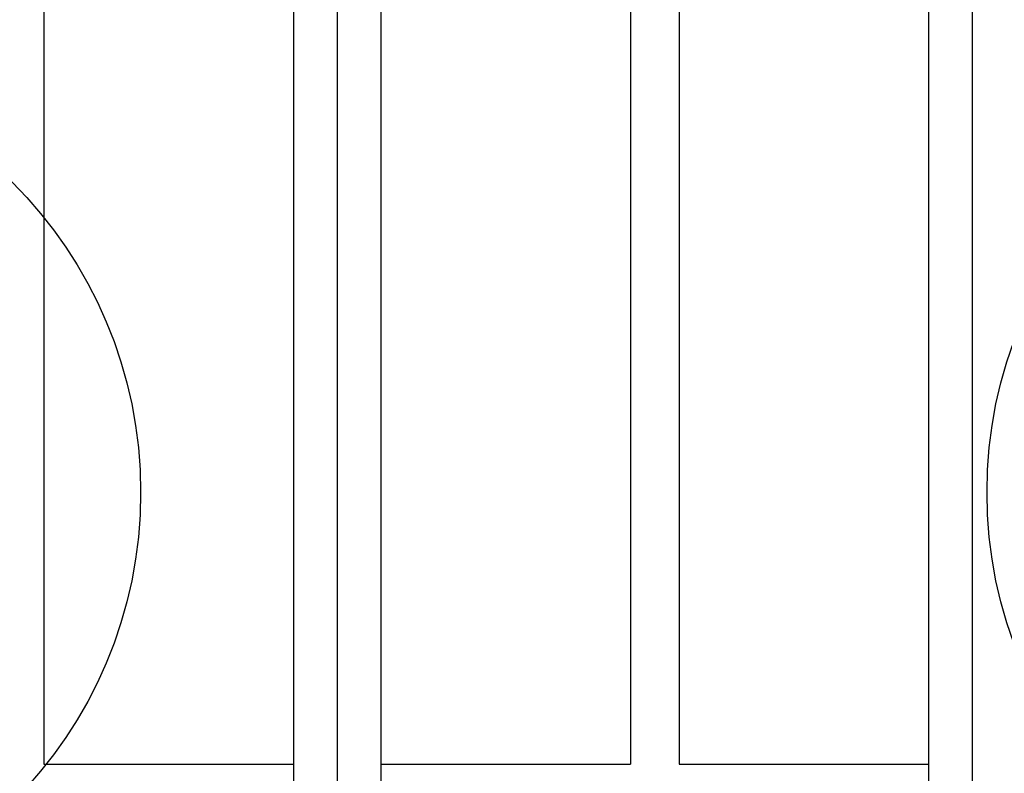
# Model space of a CAD drawing. Extents: x 18893 to 3351893, y -610358 to 406739.
# Tile 181 of 256: x 2136397 to 2137208, y 41922 to 42543. Entities that reach past the tile are written whole.
import ezdxf

# ---------------------------------------------------------------- set-up
doc = ezdxf.new("R2010")
doc.units = 0
doc.header["$LTSCALE"] = 800
doc.header["$MEASUREMENT"] = 0
doc.layers.add('KEY PLAN', color=251, linetype='CONTINUOUS')

# ---------------------------------------------------------------- blocks, each defined once
blk = doc.blocks.new('UTCOMBINE')
at = {"layer": 'KEY PLAN'}
for p, q in [((-709397.1, 45382.89, 0), (-709397.1, 46911.52, 0)), ((-708873.81, 45382.89, 0), (-708873.81, 46911.52, 0)), ((-709397.1, 45220.29, 0), (-709397.1, 46829.58, 0)), ((-709361.1, 45726.59, 0), (-709361.1, 46828.94, 0)), ((-708909.81, 45726.59, 0), (-708909.81, 46828.94, 0)), ((-708909.81, 45726.59, 0), (-708909.81, 46828.94, 0)), ((-708909.81, 45726.59, 0), (-708909.81, 46828.94, 0)), ((-708909.81, 45726.59, 0), (-708909.81, 46828.94, 0)), ((-708873.81, 45220.29, 0), (-708873.81, 46829.58, 0)), ((-708837.81, 45726.59, 0), (-708837.81, 46828.94, 0)), ((-709155.49, 46783.94, 0), (-709361.1, 46783.94, 0)), ((-709155.49, 45383.96, 0), (-709155.49, 46783.94, 0)), ((-709155.49, 45383.96, 0), (-709155.49, 46783.94, 0)), ((-708909.81, 46783.94, 0), (-709115.43, 46783.94, 0)), ((-709115.43, 45383.96, 0), (-709115.43, 46783.94, 0)), ((-708632.19, 46783.94, 0), (-708837.81, 46783.94, 0)), ((-708632.19, 45383.96, 0), (-708632.19, 46783.94, 0))]:
    blk.add_line(p, q, dxfattribs=at)
for centre in [(-709770.63, 46560.06, 0), (-708350.51, 46560.06, 0)]:
    blk.add_circle(centre, 361.31, dxfattribs=at)

msp = doc.modelspace()

# ---------------------------------------------------------------- block references
at = {"layer": 'KEY PLAN', "rotation": 180}
msp.add_blockref('UTCOMBINE', (1427784.7, 88713.58, 0), dxfattribs=at)

doc.saveas('drawing.dxf')
